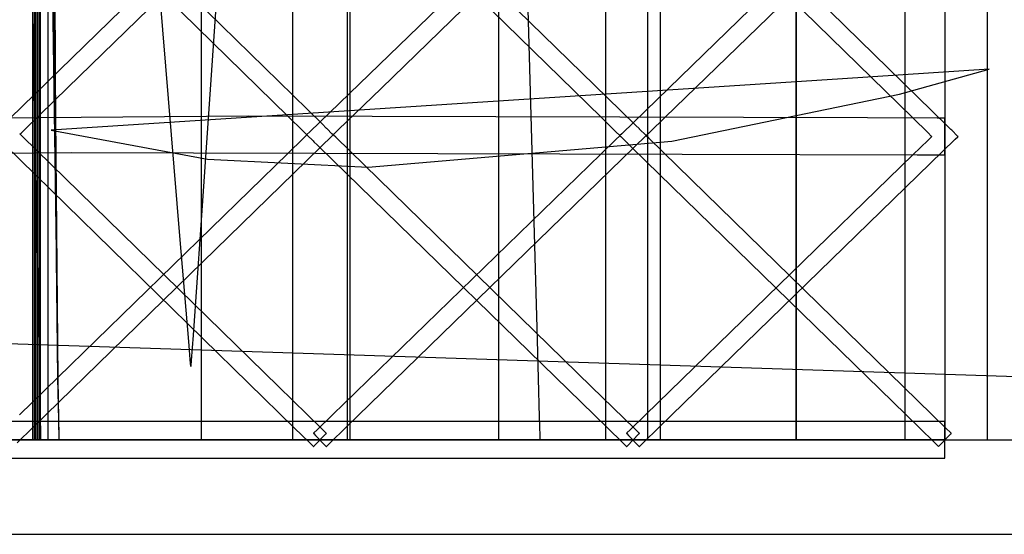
# Model space of a CAD drawing. Extents: x -1.87 to 2.02, y -1.45 to 3.07.
# Tile 12 of 59: x -1.03 to -0.78, y -1.45 to -1.31. Entities that reach past the tile are written whole.
import ezdxf

# ---------------------------------------------------------------- set-up
doc = ezdxf.new("R2010")
doc.units = 0

msp = doc.modelspace()

# ---------------------------------------------------------------- linework, layer by layer
at = {"layer": 'Layer 1', "color": 7, "linetype": 'CONTINUOUS'}
for p, q in [((-0.961599, -0.264704), (-0.961599, -1.422997)), ((-0.879819, -0.267815), (-0.879819, -1.382128)), ((-0.801642, -0.270953), (-0.801642, -1.382239)), ((-0.791134, -0.679692), (-0.791134, -1.380244)), ((-0.94479, -0.783803), (-0.98563, -1.368118)), ((-1.033656, -1.093732), (-1.029096, -1.332151)), ((-0.990954, -1.369626), (-1.013136, -1.102135)), ((-0.791134, -1.11247), (-0.791134, -1.337321)), ((-1.033244, -1.115294), (-1.027567, -1.412111)), ((-0.829992, -1.391345), (-0.829992, -1.143427)), ((-1.029398, -1.388294), (-1.029398, -1.192186)), ((-1.028988, -1.388294), (-1.028988, -1.192186)), ((-1.028583, -1.388294), (-1.028583, -1.192186)), ((-1.028173, -1.388294), (-1.028173, -1.192186)), ((-1.027768, -1.388294), (-1.027768, -1.192186)), ((-1.027359, -1.388294), (-1.027359, -1.192186)), ((-1.026031, -1.19514), (-1.023481, -1.338611)), ((-1.025824, -1.199637), (-1.023283, -1.373689)), ((-0.89758, -1.396789), (-0.903089, -1.203063)), ((-0.985441, -1.219697), (-0.985441, -1.415805)), ((-0.946579, -1.219697), (-0.946579, -1.415805)), ((-0.907717, -1.219697), (-0.907717, -1.415805)), ((-0.868855, -1.219697), (-0.868855, -1.415805)), ((-0.829992, -1.219697), (-0.829992, -1.415805)), ((-0.791134, -1.219697), (-0.791134, -1.415805)), ((-1.025359, -1.400193), (-1.025359, -1.224739)), ((-0.947185, -1.400254), (-0.947185, -1.225274)), ((-0.865406, -1.400316), (-0.865406, -1.225809)), ((-0.780024, -1.400377), (-0.780024, -1.226345)), ((-1.020224, -1.330856), (-0.952717, -1.265186)), ((-0.864213, -1.338641), (-0.78846, -1.265082)), ((-0.957686, -1.336636), (-1.027757, -1.26792)), ((-0.938441, -1.331107), (-0.870937, -1.265623)), ((-0.962811, -1.268307), (-1.038845, -1.342266)), ((-1.032809, -1.269694), (-0.962735, -1.338413)), ((-0.881036, -1.268726), (-0.95707, -1.342482)), ((-0.95103, -1.270113), (-0.880959, -1.338643)), ((-0.875906, -1.336862), (-0.945974, -1.268336)), ((-0.869348, -1.270455), (-0.799539, -1.338795)), ((-0.794458, -1.337046), (-0.86426, -1.26871)), ((-0.807034, -1.276422), (-0.875539, -1.342941)), ((-1.023649, -1.307116), (-1.02327, -1.37541)), ((-0.779603, -1.3261), (-0.817889, -1.328582)), ((-0.803025, -1.332636), (-0.779603, -1.3261)), ((-0.817889, -1.328582), (-1.024638, -1.341985)), ((-1.031414, -1.341742), (-1.020224, -1.330856)), ((-1.029096, -1.332151), (-1.027491, -1.416087)), ((-0.949631, -1.341962), (-0.938441, -1.331107)), ((-0.862483, -1.344853), (-0.803025, -1.332636)), ((-0.953675, -1.34057), (-0.957686, -1.336636)), ((-0.871895, -1.340785), (-0.875906, -1.336862)), ((-0.790437, -1.340983), (-0.794458, -1.337046)), ((-0.791134, -1.337321), (-0.791134, -1.416481)), ((-0.973101, -1.338377), (-1.574331, -1.342816)), ((-1.023481, -1.338611), (-1.022906, -1.407212)), ((-0.811349, -1.338806), (-0.973101, -1.338377)), ((-0.962735, -1.338413), (-0.95876, -1.34231)), ((-0.880959, -1.338643), (-0.876985, -1.34253)), ((-0.868206, -1.342518), (-0.864213, -1.338641)), ((-0.793168, -1.338854), (-0.811349, -1.338806)), ((-0.799539, -1.338795), (-0.795538, -1.342713)), ((-0.791505, -1.338858), (-0.793168, -1.338854)), ((-0.791165, -1.338859), (-0.791505, -1.338858)), ((-0.791133, -1.338859), (-0.791165, -1.338859)), ((-0.791125, -1.33886), (-0.791133, -1.338859)), ((-0.791128, -1.341332), (-0.791123, -1.339061)), ((-0.791123, -1.33886), (-0.791125, -1.33886)), ((-0.791122, -1.33886), (-0.791123, -1.33886)), ((-0.791123, -1.339061), (-0.791122, -1.338877)), ((-0.791122, -1.338862), (-0.791122, -1.33886)), ((-0.791122, -1.33886), (-0.791122, -1.33886)), ((-0.791122, -1.33886), (-0.791122, -1.33886)), ((-0.791122, -1.33886), (-0.791122, -1.33886)), ((-0.791122, -1.33886), (-0.791122, -1.33886)), ((-0.791122, -1.33886), (-0.791122, -1.33886)), ((-0.791122, -1.33886), (-0.791122, -1.33886)), ((-0.791122, -1.33886), (-0.791122, -1.33886)), ((-0.791122, -1.338877), (-0.791122, -1.338862)), ((-1.032482, -1.342781), (-1.031414, -1.341742)), ((-1.024638, -1.341985), (-0.983762, -1.349579)), ((-0.95876, -1.34231), (-0.957924, -1.343131)), ((-0.95707, -1.342482), (-0.957782, -1.343171)), ((-0.952817, -1.341411), (-0.953675, -1.34057)), ((-0.952735, -1.341491), (-0.952817, -1.341411)), ((-0.952715, -1.341511), (-0.952735, -1.341491)), ((-0.95271, -1.341516), (-0.952715, -1.341511)), ((-0.952709, -1.341517), (-0.95271, -1.341516)), ((-0.952684, -1.341541), (-0.952709, -1.341517)), ((-0.952709, -1.341517), (-0.952709, -1.341517)), ((-0.952709, -1.341517), (-0.952709, -1.341517)), ((-0.952521, -1.341701), (-0.952684, -1.341541)), ((-0.951262, -1.342938), (-0.952521, -1.341701)), ((-0.950698, -1.342998), (-0.949631, -1.341962)), ((-0.876985, -1.34253), (-0.876148, -1.343348)), ((-0.871037, -1.341624), (-0.871895, -1.340785)), ((-0.870955, -1.341704), (-0.871037, -1.341624)), ((-0.870935, -1.341724), (-0.870955, -1.341704)), ((-0.870931, -1.341728), (-0.870935, -1.341724)), ((-0.87093, -1.341729), (-0.870931, -1.341728)), ((-0.870929, -1.34173), (-0.87093, -1.341729)), ((-0.870905, -1.341754), (-0.870929, -1.34173)), ((-0.870929, -1.34173), (-0.870929, -1.34173)), ((-0.870741, -1.341914), (-0.870905, -1.341754)), ((-0.869476, -1.34315), (-0.870741, -1.341914)), ((-0.869059, -1.343347), (-0.868206, -1.342518)), ((-0.791144, -1.347674), (-0.791128, -1.341332)), ((-0.789568, -1.341834), (-0.790437, -1.340983)), ((-0.789343, -1.342053), (-0.789568, -1.341834)), ((-0.787802, -1.34356), (-0.789343, -1.342053)), ((-1.032724, -1.343025), (-1.032729, -1.343021)), ((-1.032729, -1.343021), (-1.032729, -1.343021)), ((-1.032729, -1.343021), (-1.032728, -1.343021)), ((-1.032728, -1.343021), (-1.032727, -1.343019)), ((-1.032727, -1.343019), (-1.032722, -1.343015)), ((-1.032626, -1.343121), (-1.032724, -1.343025)), ((-1.032722, -1.343015), (-1.032701, -1.342995)), ((-1.032701, -1.342995), (-1.032482, -1.342781)), ((-1.032061, -1.343674), (-1.032626, -1.343121)), ((-0.965212, -1.409056), (-1.032061, -1.343674)), ((-1.029416, -1.419766), (-0.950957, -1.343237)), ((-0.958792, -1.344167), (-0.962802, -1.348078)), ((-0.957934, -1.34333), (-0.958792, -1.344167)), ((-0.957853, -1.343251), (-0.957934, -1.34333)), ((-0.957924, -1.343131), (-0.957848, -1.343205)), ((-0.957833, -1.343231), (-0.957853, -1.343251)), ((-0.957848, -1.343205), (-0.957831, -1.343222)), ((-0.957838, -1.343225), (-0.957839, -1.343226)), ((-0.957839, -1.343226), (-0.957839, -1.343226)), ((-0.957839, -1.343226), (-0.957839, -1.343226)), ((-0.957839, -1.343226), (-0.957839, -1.343226)), ((-0.957839, -1.343226), (-0.957839, -1.343226)), ((-0.957839, -1.343226), (-0.957839, -1.343226)), ((-0.957839, -1.343226), (-0.957839, -1.343226)), ((-0.957839, -1.343226), (-0.957838, -1.343226)), ((-0.957837, -1.343224), (-0.957838, -1.343225)), ((-0.957838, -1.343226), (-0.957836, -1.343228)), ((-0.957782, -1.343171), (-0.957837, -1.343224)), ((-0.957836, -1.343228), (-0.957817, -1.343246)), ((-0.957828, -1.343227), (-0.957833, -1.343231)), ((-0.957831, -1.343222), (-0.957827, -1.343225)), ((-0.957827, -1.343226), (-0.957828, -1.343227)), ((-0.957827, -1.343225), (-0.957827, -1.343226)), ((-0.957827, -1.343226), (-0.957827, -1.343226)), ((-0.957827, -1.343226), (-0.957827, -1.343226)), ((-0.957817, -1.343246), (-0.957729, -1.343333)), ((-0.957729, -1.343333), (-0.956177, -1.344843)), ((-0.956177, -1.344843), (-0.955947, -1.345067)), ((-0.955947, -1.345067), (-0.955051, -1.345941)), ((-0.950957, -1.343237), (-0.951262, -1.342938)), ((-0.950945, -1.343237), (-0.950944, -1.343236)), ((-0.950941, -1.343242), (-0.950945, -1.343237)), ((-0.950945, -1.343237), (-0.950945, -1.343237)), ((-0.950945, -1.343237), (-0.950945, -1.343237)), ((-0.950944, -1.343236), (-0.950939, -1.343231)), ((-0.950843, -1.343337), (-0.950941, -1.343242)), ((-0.950939, -1.343231), (-0.950918, -1.343211)), ((-0.950918, -1.343211), (-0.950698, -1.342998)), ((-0.950277, -1.343889), (-0.950843, -1.343337)), ((-0.883432, -1.409086), (-0.950277, -1.343889)), ((-0.94764, -1.41978), (-0.86917, -1.34345)), ((-0.941759, -1.351665), (-0.862483, -1.344853)), ((-0.877016, -1.34438), (-0.881026, -1.348281)), ((-0.876159, -1.343546), (-0.877016, -1.34438)), ((-0.876077, -1.343467), (-0.876159, -1.343546)), ((-0.876148, -1.343348), (-0.876072, -1.343422)), ((-0.876057, -1.343448), (-0.876077, -1.343467)), ((-0.876072, -1.343422), (-0.876055, -1.343439)), ((-0.876053, -1.343443), (-0.876057, -1.343448)), ((-0.875539, -1.342941), (-0.876055, -1.343442)), ((-0.876055, -1.343439), (-0.876052, -1.343442)), ((-0.876055, -1.343442), (-0.876055, -1.343442)), ((-0.876055, -1.343442), (-0.876055, -1.343442)), ((-0.876055, -1.343442), (-0.876055, -1.343442)), ((-0.876055, -1.343442), (-0.876055, -1.343442)), ((-0.876055, -1.343442), (-0.876055, -1.343442)), ((-0.876055, -1.343442), (-0.876055, -1.343442)), ((-0.876055, -1.343442), (-0.876055, -1.343442)), ((-0.876055, -1.343442), (-0.876055, -1.343443)), ((-0.876055, -1.343443), (-0.87605, -1.343447)), ((-0.876052, -1.343442), (-0.876053, -1.343443)), ((-0.876052, -1.343442), (-0.876052, -1.343442)), ((-0.876052, -1.343442), (-0.876051, -1.343442)), ((-0.876051, -1.343442), (-0.876052, -1.343442)), ((-0.87605, -1.343447), (-0.876026, -1.34347)), ((-0.876026, -1.34347), (-0.875779, -1.343712)), ((-0.875779, -1.343712), (-0.874302, -1.345152)), ((-0.874302, -1.345152), (-0.874288, -1.345166)), ((-0.874288, -1.345166), (-0.874288, -1.345167)), ((-0.874288, -1.345167), (-0.874287, -1.345168)), ((-0.874287, -1.345168), (-0.874282, -1.345172)), ((-0.874282, -1.345172), (-0.874262, -1.345191)), ((-0.874262, -1.345191), (-0.874181, -1.345271)), ((-0.86917, -1.34345), (-0.869476, -1.34315)), ((-0.869165, -1.343451), (-0.869166, -1.34345)), ((-0.869166, -1.34345), (-0.869166, -1.34345)), ((-0.869166, -1.34345), (-0.869165, -1.34345)), ((-0.869165, -1.34345), (-0.869164, -1.343449)), ((-0.869161, -1.343455), (-0.869165, -1.343451)), ((-0.869164, -1.343449), (-0.86916, -1.343444)), ((-0.869142, -1.343473), (-0.869161, -1.343455)), ((-0.86916, -1.343444), (-0.86914, -1.343425)), ((-0.868504, -1.344096), (-0.869142, -1.343473)), ((-0.86914, -1.343425), (-0.869059, -1.343347)), ((-0.801919, -1.409106), (-0.868504, -1.344096)), ((-0.865871, -1.419788), (-0.788458, -1.344411)), ((-0.795534, -1.344597), (-0.799532, -1.348489)), ((-0.795538, -1.342713), (-0.79468, -1.343552)), ((-0.794679, -1.343763), (-0.795534, -1.344597)), ((-0.79468, -1.343552), (-0.794598, -1.343633)), ((-0.794597, -1.343684), (-0.794679, -1.343763)), ((-0.794598, -1.343633), (-0.794577, -1.343653)), ((-0.794577, -1.343665), (-0.794597, -1.343684)), ((-0.794577, -1.343653), (-0.794573, -1.343657)), ((-0.794572, -1.34366), (-0.794577, -1.343665)), ((-0.794573, -1.343657), (-0.794571, -1.343658)), ((-0.794571, -1.343659), (-0.794572, -1.34366)), ((-0.794571, -1.343658), (-0.794571, -1.343659)), ((-0.794571, -1.343659), (-0.794571, -1.343659)), ((-0.794571, -1.343659), (-0.794571, -1.343659)), ((-0.788458, -1.344411), (-0.78775, -1.343722)), ((-0.787714, -1.343646), (-0.787802, -1.34356)), ((-0.78775, -1.343722), (-0.787695, -1.343669)), ((-0.787696, -1.343664), (-0.787714, -1.343646)), ((-0.787694, -1.343666), (-0.787696, -1.343664)), ((-0.787695, -1.343669), (-0.787694, -1.343667)), ((-0.787693, -1.343666), (-0.787694, -1.343666)), ((-0.787694, -1.343667), (-0.787693, -1.343667)), ((-0.787693, -1.343667), (-0.787693, -1.343666)), ((-0.787693, -1.343667), (-0.787693, -1.343667)), ((-0.787693, -1.343667), (-0.787693, -1.343667)), ((-0.787693, -1.343667), (-0.787693, -1.343667)), ((-0.787693, -1.343667), (-0.787693, -1.343667)), ((-0.787693, -1.343667), (-0.787693, -1.343667)), ((-1.036831, -1.345727), (-1.032699, -1.349768)), ((-0.955051, -1.345941), (-0.95092, -1.349971)), ((-0.874181, -1.345271), (-0.873311, -1.34612)), ((-0.873311, -1.34612), (-0.869235, -1.3501)), ((-0.791146, -1.348386), (-0.791144, -1.347674)), ((-1.529828, -1.352043), (-1.019408, -1.347864)), ((-0.962802, -1.348078), (-1.032873, -1.416425)), ((-1.032699, -1.349768), (-0.961091, -1.419804)), ((-1.019408, -1.347864), (-0.859795, -1.348285)), ((-0.983762, -1.349579), (-0.941759, -1.351665)), ((-0.881026, -1.348281), (-0.951093, -1.416439)), ((-0.95092, -1.349971), (-0.879308, -1.419821)), ((-0.799532, -1.348489), (-0.869337, -1.416457)), ((-0.869235, -1.3501), (-0.797889, -1.419757)), ((-0.859795, -1.348285), (-0.79842, -1.348447)), ((-0.79842, -1.348447), (-0.792385, -1.348463)), ((-0.792385, -1.348463), (-0.791233, -1.348466)), ((-0.791233, -1.348466), (-0.791154, -1.348466)), ((-0.791154, -1.348466), (-0.791147, -1.348466)), ((-0.791147, -1.348466), (-0.791146, -1.348466)), ((-0.791146, -1.348451), (-0.791146, -1.348386)), ((-0.791146, -1.348464), (-0.791146, -1.348451)), ((-0.791146, -1.348465), (-0.791146, -1.348464)), ((-0.791146, -1.348466), (-0.791146, -1.348465)), ((-0.791146, -1.348466), (-0.791146, -1.348466)), ((-0.791146, -1.348466), (-0.791146, -1.348466)), ((-0.791146, -1.348466), (-0.791146, -1.348466)), ((-0.791146, -1.348466), (-0.791146, -1.348466)), ((-0.791146, -1.348466), (-0.791146, -1.348466)), ((-0.791146, -1.348466), (-0.791146, -1.348466)), ((-0.98563, -1.368118), (-0.987552, -1.395612)), ((-0.988663, -1.397254), (-0.990954, -1.369626)), ((-1.023283, -1.373689), (-1.022795, -1.413512)), ((-1.02327, -1.37541), (-1.022913, -1.406812)), ((-0.791134, -1.380244), (-0.791134, -1.413208)), ((-0.879819, -1.382128), (-0.879819, -1.421041)), ((-0.801642, -1.382239), (-0.801642, -1.421047)), ((-1.029398, -1.419006), (-1.029398, -1.388294)), ((-1.028988, -1.419006), (-1.028988, -1.388294)), ((-1.028583, -1.419006), (-1.028583, -1.388294)), ((-1.028173, -1.419006), (-1.028173, -1.388294)), ((-1.027768, -1.419006), (-1.027768, -1.388294)), ((-1.027359, -1.419006), (-1.027359, -1.388294)), ((-0.829992, -1.416952), (-0.829992, -1.391345)), ((-0.559035, -1.413504), (-1.153177, -1.39408)), ((-0.987552, -1.395612), (-0.988014, -1.402226)), ((-0.988182, -1.403052), (-0.988663, -1.397254)), ((-0.897003, -1.417089), (-0.89758, -1.396789)), ((-1.025359, -1.417894), (-1.025359, -1.400193)), ((-0.947185, -1.417908), (-0.947185, -1.400254)), ((-0.865406, -1.417922), (-0.865406, -1.400316)), ((-0.780024, -1.417935), (-0.780024, -1.400377)), ((-0.988137, -1.4036), (-0.988182, -1.403052)), ((-0.988126, -1.403735), (-0.988137, -1.4036)), ((-0.988123, -1.403768), (-0.988126, -1.403735)), ((-0.988122, -1.403775), (-0.988123, -1.403768)), ((-0.98811, -1.403595), (-0.988122, -1.403777)), ((-0.988122, -1.403777), (-0.988122, -1.403775)), ((-0.988122, -1.403777), (-0.988122, -1.403777)), ((-0.988122, -1.403777), (-0.988122, -1.403777)), ((-0.988014, -1.402226), (-0.98811, -1.403595)), ((-1.022913, -1.406812), (-1.022628, -1.421422)), ((-1.022906, -1.407212), (-1.022601, -1.422563)), ((-0.954025, -1.419997), (-0.965212, -1.409056)), ((-0.872246, -1.419997), (-0.883432, -1.409086)), ((-0.790766, -1.419995), (-0.801919, -1.409106)), ((-1.027567, -1.412111), (-1.027383, -1.421702)), ((-1.022795, -1.413512), (-1.022598, -1.422707)), ((-0.791134, -1.413208), (-0.791134, -1.421138)), ((-1.027491, -1.416087), (-1.027367, -1.422536)), ((-0.985441, -1.415805), (-0.985441, -1.422653)), ((-0.951093, -1.416439), (-0.955103, -1.420339)), ((-0.946579, -1.415805), (-0.946579, -1.422653)), ((-0.907717, -1.415805), (-0.907717, -1.422653)), ((-0.896866, -1.421896), (-0.897003, -1.417089)), ((-0.869337, -1.416457), (-0.873329, -1.420344)), ((-0.868855, -1.415805), (-0.868855, -1.422653)), ((-0.829992, -1.415805), (-0.829992, -1.422653)), ((-0.829992, -1.422325), (-0.829992, -1.416952)), ((-0.791134, -1.415805), (-0.791134, -1.422653)), ((-0.791134, -1.416481), (-0.791134, -1.422562)), ((-0.973116, -1.41819), (-1.574288, -1.41819)), ((-1.03351, -1.42376), (-1.029416, -1.419766)), ((-1.029398, -1.422104), (-1.029398, -1.419006)), ((-1.028988, -1.422104), (-1.028988, -1.419006)), ((-1.028583, -1.422104), (-1.028583, -1.419006)), ((-1.028173, -1.422104), (-1.028173, -1.419006)), ((-1.027768, -1.422104), (-1.027768, -1.419006)), ((-1.027359, -1.422104), (-1.027359, -1.419006)), ((-1.025359, -1.42205), (-1.025359, -1.417894)), ((-0.811361, -1.41819), (-0.973116, -1.41819)), ((-0.961091, -1.419804), (-0.957027, -1.423779)), ((-0.951735, -1.423762), (-0.94764, -1.41978)), ((-0.947185, -1.422052), (-0.947185, -1.417908)), ((-0.869952, -1.423763), (-0.865871, -1.419788)), ((-0.865406, -1.422055), (-0.865406, -1.417922)), ((-0.79318, -1.41819), (-0.811361, -1.41819)), ((-0.797889, -1.419757), (-0.793799, -1.423749)), ((-0.791517, -1.41819), (-0.79318, -1.41819)), ((-0.791177, -1.41819), (-0.791517, -1.41819)), ((-0.791145, -1.41819), (-0.791177, -1.41819)), ((-0.791137, -1.41819), (-0.791145, -1.41819)), ((-0.791135, -1.41819), (-0.791137, -1.41819)), ((-0.791134, -1.41819), (-0.791135, -1.41819)), ((-0.791134, -1.418193), (-0.791134, -1.41819)), ((-0.791134, -1.41819), (-0.791134, -1.41819)), ((-0.791134, -1.41819), (-0.791134, -1.41819)), ((-0.791134, -1.41819), (-0.791134, -1.41819)), ((-0.791134, -1.41819), (-0.791134, -1.41819)), ((-0.791134, -1.41819), (-0.791134, -1.41819)), ((-0.791134, -1.41819), (-0.791134, -1.41819)), ((-0.791134, -1.41819), (-0.791134, -1.41819)), ((-0.791134, -1.418208), (-0.791134, -1.418193)), ((-0.791134, -1.418392), (-0.791134, -1.418208)), ((-0.791134, -1.420664), (-0.791134, -1.418392)), ((-0.780024, -1.422057), (-0.780024, -1.417935)), ((-1.029398, -1.422831), (-1.029398, -1.422104)), ((-1.028988, -1.422831), (-1.028988, -1.422104)), ((-1.028583, -1.422831), (-1.028583, -1.422104)), ((-1.028173, -1.422831), (-1.028173, -1.422104)), ((-1.027768, -1.422831), (-1.027768, -1.422104)), ((-1.027383, -1.421702), (-1.027359, -1.422997)), ((-1.027359, -1.422831), (-1.027359, -1.422104)), ((-1.025359, -1.422892), (-1.025359, -1.42205)), ((-1.022628, -1.421422), (-1.022607, -1.422307)), ((-1.022607, -1.422307), (-1.022597, -1.422748)), ((-0.956066, -1.421276), (-0.956067, -1.421277)), ((-0.956067, -1.421277), (-0.956067, -1.421277)), ((-0.956067, -1.421277), (-0.956067, -1.421277)), ((-0.956067, -1.421277), (-0.956067, -1.421277)), ((-0.956067, -1.421277), (-0.956067, -1.421277)), ((-0.956067, -1.421277), (-0.956067, -1.421277)), ((-0.956067, -1.421277), (-0.956066, -1.421278)), ((-0.956061, -1.421271), (-0.956066, -1.421276)), ((-0.956066, -1.421278), (-0.956057, -1.421287)), ((-0.956041, -1.421252), (-0.956061, -1.421271)), ((-0.956057, -1.421287), (-0.956012, -1.421333)), ((-0.95596, -1.421173), (-0.956041, -1.421252)), ((-0.956012, -1.421333), (-0.955544, -1.421815)), ((-0.955103, -1.420339), (-0.95596, -1.421173)), ((-0.955863, -1.424501), (-0.952922, -1.421494)), ((-0.955544, -1.421815), (-0.952745, -1.424689)), ((-0.952959, -1.42104), (-0.954025, -1.419997)), ((-0.95274, -1.421255), (-0.952959, -1.42104)), ((-0.952922, -1.421494), (-0.952753, -1.421322)), ((-0.952753, -1.421322), (-0.952717, -1.421285)), ((-0.952719, -1.421275), (-0.95274, -1.421255)), ((-0.952714, -1.421279), (-0.952719, -1.421275)), ((-0.952717, -1.421285), (-0.952714, -1.421282)), ((-0.952713, -1.42128), (-0.952714, -1.421279)), ((-0.952714, -1.421282), (-0.952713, -1.421281)), ((-0.952713, -1.421281), (-0.952713, -1.42128)), ((-0.952713, -1.421281), (-0.952713, -1.421281)), ((-0.952713, -1.421281), (-0.952713, -1.421281)), ((-0.952713, -1.421281), (-0.952713, -1.421281)), ((-0.952713, -1.421281), (-0.952713, -1.421281)), ((-0.947185, -1.422893), (-0.947185, -1.422052)), ((-0.896838, -1.422875), (-0.896866, -1.421896)), ((-0.879819, -1.421041), (-0.879819, -1.422986)), ((-0.879308, -1.419821), (-0.875244, -1.423785)), ((-0.874287, -1.421276), (-0.874288, -1.421277)), ((-0.874288, -1.421277), (-0.874288, -1.421277)), ((-0.874288, -1.421277), (-0.874288, -1.421277)), ((-0.874288, -1.421277), (-0.874288, -1.421277)), ((-0.874288, -1.421277), (-0.874288, -1.421277)), ((-0.874288, -1.421277), (-0.874287, -1.421277)), ((-0.874282, -1.421271), (-0.874287, -1.421276)), ((-0.874287, -1.421277), (-0.874287, -1.421278)), ((-0.874287, -1.421278), (-0.874277, -1.421288)), ((-0.874262, -1.421252), (-0.874282, -1.421271)), ((-0.874277, -1.421288), (-0.874232, -1.421334)), ((-0.874182, -1.421174), (-0.874262, -1.421252)), ((-0.874232, -1.421334), (-0.873763, -1.421815)), ((-0.873329, -1.420344), (-0.874182, -1.421174)), ((-0.874079, -1.424504), (-0.871142, -1.421491)), ((-0.873763, -1.421815), (-0.870961, -1.424689)), ((-0.871179, -1.421037), (-0.872246, -1.419997)), ((-0.87096, -1.421251), (-0.871179, -1.421037)), ((-0.871142, -1.421491), (-0.870974, -1.421318)), ((-0.870974, -1.421318), (-0.870938, -1.421281)), ((-0.87094, -1.421271), (-0.87096, -1.421251)), ((-0.870935, -1.421275), (-0.87094, -1.421271)), ((-0.870938, -1.421281), (-0.870934, -1.421278)), ((-0.870934, -1.421277), (-0.870935, -1.421275)), ((-0.870934, -1.421278), (-0.870934, -1.421277)), ((-0.870934, -1.421277), (-0.870933, -1.421277)), ((-0.870933, -1.421277), (-0.870934, -1.421277)), ((-0.870933, -1.421277), (-0.870933, -1.421277)), ((-0.870933, -1.421277), (-0.870933, -1.421277)), ((-0.870933, -1.421277), (-0.870933, -1.421277)), ((-0.865406, -1.422893), (-0.865406, -1.422055)), ((-0.829992, -1.422834), (-0.829992, -1.422325)), ((-0.801642, -1.421047), (-0.801642, -1.422986)), ((-0.792602, -1.4245), (-0.789662, -1.42149)), ((-0.791134, -1.427008), (-0.791134, -1.420664)), ((-0.791134, -1.421138), (-0.791134, -1.42278)), ((-0.789701, -1.421035), (-0.790766, -1.419995)), ((-0.789481, -1.42125), (-0.789701, -1.421035)), ((-0.789662, -1.42149), (-0.789493, -1.421318)), ((-0.789493, -1.421318), (-0.789457, -1.421281)), ((-0.78946, -1.42127), (-0.789481, -1.42125)), ((-0.789455, -1.421275), (-0.78946, -1.42127)), ((-0.789457, -1.421281), (-0.789454, -1.421278)), ((-0.789453, -1.421276), (-0.789455, -1.421275)), ((-0.789454, -1.421278), (-0.789453, -1.421277)), ((-0.789453, -1.421277), (-0.789453, -1.421276)), ((-0.789453, -1.421277), (-0.789453, -1.421277)), ((-0.789453, -1.421277), (-0.789453, -1.421277)), ((-0.789453, -1.421277), (-0.789453, -1.421277)), ((-0.789453, -1.421277), (-0.789453, -1.421277)), ((-0.780024, -1.422893), (-0.780024, -1.422057)), ((-1.321975, -1.422997), (-1.007097, -1.422997)), ((-1.029928, -1.422997), (-1.049692, -1.422997)), ((-1.043828, -1.422997), (-1.026012, -1.422997)), ((-1.028668, -1.422997), (-1.039127, -1.422997)), ((-1.027934, -1.422997), (-1.029928, -1.422997)), ((-1.029398, -1.422979), (-1.029398, -1.422831)), ((-1.029398, -1.422993), (-1.029398, -1.422979)), ((-1.029398, -1.422996), (-1.029398, -1.422993)), ((-1.029398, -1.422997), (-1.029398, -1.422996)), ((-1.029334, -1.422997), (-1.029398, -1.422997)), ((-1.029398, -1.422997), (-1.029398, -1.422997)), ((-1.029398, -1.422997), (-1.029398, -1.422997)), ((-1.029398, -1.422997), (-1.029398, -1.422997)), ((-1.029398, -1.422997), (-1.029398, -1.422997)), ((-1.029398, -1.422997), (-1.029398, -1.422997)), ((-1.029398, -1.422997), (-1.029398, -1.422997)), ((-1.029398, -1.422997), (-1.029398, -1.422997)), ((-1.02807, -1.422997), (-1.029334, -1.422997)), ((-1.028988, -1.422979), (-1.028988, -1.422831)), ((-1.028988, -1.422993), (-1.028988, -1.422979)), ((-1.028988, -1.422996), (-1.028988, -1.422993)), ((-1.028988, -1.422997), (-1.028988, -1.422996)), ((-1.028869, -1.422997), (-1.028988, -1.422997)), ((-1.028988, -1.422997), (-1.028988, -1.422997)), ((-1.028988, -1.422997), (-1.028988, -1.422997)), ((-1.028988, -1.422997), (-1.028988, -1.422997)), ((-1.028988, -1.422997), (-1.028988, -1.422997)), ((-1.028988, -1.422997), (-1.028988, -1.422997)), ((-1.028988, -1.422997), (-1.028988, -1.422997)), ((-1.028988, -1.422997), (-1.028988, -1.422997)), ((-1.026498, -1.422997), (-1.028869, -1.422997)), ((-1.02765, -1.422997), (-1.028668, -1.422997)), ((-1.028583, -1.422979), (-1.028583, -1.422831)), ((-1.028583, -1.422993), (-1.028583, -1.422979)), ((-1.028583, -1.422996), (-1.028583, -1.422993)), ((-1.028583, -1.422997), (-1.028583, -1.422996)), ((-1.028582, -1.422997), (-1.028583, -1.422997)), ((-1.028583, -1.422997), (-1.028583, -1.422997)), ((-1.028583, -1.422997), (-1.028583, -1.422997)), ((-1.028583, -1.422997), (-1.028583, -1.422997)), ((-1.028583, -1.422997), (-1.028583, -1.422997)), ((-1.028583, -1.422997), (-1.028583, -1.422997)), ((-1.028583, -1.422997), (-1.028583, -1.422997)), ((-1.028408, -1.422997), (-1.028582, -1.422997)), ((-1.02493, -1.422997), (-1.028408, -1.422997)), ((-1.028173, -1.422979), (-1.028173, -1.422831)), ((-1.028173, -1.422993), (-1.028173, -1.422979)), ((-1.028173, -1.422996), (-1.028173, -1.422993)), ((-1.028173, -1.422997), (-1.028173, -1.422996)), ((-1.028172, -1.422997), (-1.028173, -1.422997)), ((-1.028173, -1.422997), (-1.028173, -1.422997)), ((-1.028173, -1.422997), (-1.028173, -1.422997)), ((-1.028173, -1.422997), (-1.028173, -1.422997)), ((-1.028173, -1.422997), (-1.028173, -1.422997)), ((-1.028173, -1.422997), (-1.028173, -1.422997)), ((-1.028173, -1.422997), (-1.028173, -1.422997)), ((-1.027943, -1.422997), (-1.028172, -1.422997)), ((-0.991851, -1.422997), (-1.02807, -1.422997)), ((-1.023359, -1.422997), (-1.027943, -1.422997)), ((-1.027465, -1.422997), (-1.027934, -1.422997)), ((-1.027768, -1.422979), (-1.027768, -1.422831)), ((-1.027768, -1.422993), (-1.027768, -1.422979)), ((-1.027768, -1.422996), (-1.027768, -1.422993)), ((-1.027768, -1.422997), (-1.027768, -1.422996)), ((-1.027766, -1.422997), (-1.027768, -1.422997)), ((-1.027768, -1.422997), (-1.027768, -1.422997)), ((-1.027768, -1.422997), (-1.027768, -1.422997)), ((-1.027768, -1.422997), (-1.027768, -1.422997)), ((-1.027768, -1.422997), (-1.027768, -1.422997)), ((-1.027768, -1.422997), (-1.027768, -1.422997)), ((-1.027768, -1.422997), (-1.027768, -1.422997)), ((-1.027482, -1.422997), (-1.027766, -1.422997)), ((-1.027412, -1.422997), (-1.02765, -1.422997)), ((-1.021791, -1.422997), (-1.027482, -1.422997)), ((-1.02737, -1.422997), (-1.027465, -1.422997)), ((-1.027365, -1.422997), (-1.027412, -1.422997)), ((-1.027361, -1.422997), (-1.02737, -1.422997)), ((-1.027367, -1.422536), (-1.027359, -1.422965)), ((-1.02736, -1.422997), (-1.027365, -1.422997)), ((-1.027359, -1.422997), (-1.027361, -1.422997)), ((-1.027359, -1.422997), (-1.02736, -1.422997)), ((-1.027359, -1.422979), (-1.027359, -1.422831)), ((-1.027359, -1.422965), (-1.027359, -1.422995)), ((-1.027359, -1.422993), (-1.027359, -1.422979)), ((-1.027359, -1.422996), (-1.027359, -1.422993)), ((-1.027359, -1.422995), (-1.027359, -1.422997)), ((-1.027359, -1.422997), (-1.027359, -1.422996)), ((-1.027359, -1.422997), (-1.027359, -1.422997)), ((-1.027359, -1.422997), (-1.027359, -1.422997)), ((-1.027359, -1.422997), (-1.027359, -1.422997)), ((-1.027359, -1.422997), (-1.027359, -1.422997)), ((-1.027359, -1.422997), (-1.027359, -1.422997)), ((-1.027359, -1.422997), (-1.027359, -1.422997)), ((-1.027359, -1.422997), (-1.027359, -1.422997)), ((-1.027359, -1.422997), (-1.027359, -1.422997)), ((-1.027359, -1.422997), (-1.027359, -1.422997)), ((-1.027359, -1.422997), (-1.027359, -1.422997)), ((-1.027359, -1.422997), (-1.027359, -1.422997)), ((-1.027359, -1.422997), (-1.027359, -1.422997)), ((-1.027359, -1.422997), (-1.027359, -1.422997)), ((-1.027359, -1.422997), (-1.027359, -1.422997)), ((-1.027359, -1.422997), (-1.027359, -1.422997)), ((-1.027359, -1.422997), (-1.027359, -1.422997)), ((-1.027359, -1.422997), (-1.027359, -1.422997)), ((-1.027359, -1.422997), (-1.027359, -1.422997)), ((-1.027359, -1.422997), (-1.027359, -1.422997)), ((-1.027358, -1.422997), (-1.027359, -1.422997)), ((-1.027359, -1.422997), (-1.027359, -1.422997)), ((-1.027359, -1.422997), (-1.027359, -1.422997)), ((-1.027359, -1.422997), (-1.027359, -1.422997)), ((-1.027359, -1.422997), (-1.027359, -1.422997)), ((-1.027359, -1.422997), (-1.027359, -1.422997)), ((-1.027357, -1.422997), (-1.027358, -1.422997)), ((-1.027017, -1.422997), (-1.027357, -1.422997)), ((-1.02022, -1.422997), (-1.027017, -1.422997)), ((-0.958595, -1.422997), (-1.026498, -1.422997)), ((-1.026012, -1.422997), (-1.02539, -1.422997)), ((-1.02539, -1.422997), (-1.025359, -1.422997)), ((-1.025359, -1.422971), (-1.025359, -1.422892)), ((-1.025359, -1.422991), (-1.025359, -1.422971)), ((-1.025359, -1.422996), (-1.025359, -1.422991)), ((-1.025359, -1.422997), (-1.025359, -1.422996)), ((-1.025359, -1.422997), (-1.025359, -1.422997)), ((-1.025359, -1.422997), (-1.025359, -1.422997)), ((-1.025359, -1.422997), (-1.025359, -1.422997)), ((-1.025359, -1.422997), (-1.025359, -1.422997)), ((-1.025359, -1.422997), (-1.025359, -1.422997)), ((-1.025359, -1.422997), (-1.025359, -1.422997)), ((-0.92534, -1.422997), (-1.02493, -1.422997)), ((-0.892085, -1.422997), (-1.023359, -1.422997)), ((-1.022601, -1.422563), (-1.022596, -1.422796)), ((-1.022598, -1.422707), (-1.022591, -1.422988)), ((-1.022597, -1.422748), (-1.022592, -1.422968)), ((-1.022596, -1.422796), (-1.022593, -1.422912)), ((-1.022593, -1.422912), (-1.022591, -1.422997)), ((-1.022592, -1.422968), (-1.022591, -1.422997)), ((-1.022591, -1.422988), (-1.02259, -1.422997)), ((-1.022591, -1.422997), (-1.02259, -1.422997)), ((-1.022591, -1.422997), (-1.02259, -1.422997)), ((-1.02259, -1.422997), (-1.022583, -1.422997)), ((-1.02259, -1.422997), (-1.022589, -1.422997)), ((-1.02259, -1.422997), (-1.022587, -1.422997)), ((-1.022589, -1.422997), (-1.022584, -1.422997)), ((-1.022587, -1.422997), (-1.022574, -1.422997)), ((-1.022584, -1.422997), (-1.022561, -1.422997)), ((-1.022583, -1.422997), (-1.022551, -1.422997)), ((-1.022574, -1.422997), (-1.022521, -1.422997)), ((-1.022561, -1.422997), (-1.02247, -1.422997)), ((-1.022551, -1.422997), (-1.022414, -1.422997)), ((-1.022521, -1.422997), (-1.02231, -1.422997)), ((-1.02247, -1.422997), (-1.021499, -1.422997)), ((-1.022414, -1.422997), (-1.021854, -1.422997)), ((-1.02231, -1.422997), (-1.020073, -1.422997)), ((-1.021854, -1.422997), (-1.015861, -1.422997)), ((-0.85883, -1.422997), (-1.021791, -1.422997)), ((-1.021499, -1.422997), (-1.016714, -1.422997)), ((-0.825578, -1.422997), (-1.02022, -1.422997)), ((-1.020073, -1.422997), (-1.009283, -1.422997)), ((-1.016714, -1.422997), (-0.996311, -1.422997)), ((-1.015861, -1.422997), (-0.986888, -1.422997)), ((-1.009283, -1.422997), (-0.897925, -1.422997)), ((-1.007097, -1.422997), (-0.907898, -1.422997)), ((-0.996311, -1.422997), (-0.793181, -1.422997)), ((-0.986178, -1.422997), (-0.991851, -1.422997)), ((-0.986888, -1.422997), (-0.690096, -1.422997)), ((-0.985606, -1.422997), (-0.986178, -1.422997)), ((-0.985472, -1.422997), (-0.985606, -1.422997)), ((-0.985445, -1.422997), (-0.985472, -1.422997)), ((-0.985442, -1.422997), (-0.985445, -1.422997)), ((-0.985441, -1.422997), (-0.985442, -1.422997)), ((-0.985441, -1.422653), (-0.985441, -1.422995)), ((-0.985441, -1.422995), (-0.985441, -1.422997)), ((-0.985441, -1.422997), (-0.985441, -1.422997)), ((-0.985441, -1.422997), (-0.985441, -1.422997)), ((-0.985441, -1.422997), (-0.985441, -1.422997)), ((-0.985441, -1.422997), (-0.985441, -1.422997)), ((-0.985441, -1.422997), (-0.985441, -1.422997)), ((-0.985441, -1.422997), (-0.985441, -1.422997)), ((-0.985441, -1.422997), (-0.985441, -1.422997)), ((-0.961599, -1.422997), (-0.961599, -1.422997)), ((-0.961599, -1.422997), (-0.961599, -1.422997)), ((-0.961599, -1.422997), (-0.961599, -1.422997)), ((-0.961599, -1.422997), (-0.961599, -1.422997)), ((-0.961599, -1.422997), (-0.961599, -1.422997)), ((-0.961599, -1.422997), (-0.961598, -1.422997)), ((-0.961598, -1.422997), (-0.961598, -1.422997)), ((-0.961598, -1.422997), (-0.961589, -1.422997)), ((-0.961589, -1.422997), (-0.961545, -1.422997)), ((-0.961545, -1.422997), (-0.961357, -1.422997)), ((-0.961357, -1.422997), (-0.959497, -1.422997)), ((-0.959497, -1.422997), (-0.947621, -1.422997)), ((-0.947961, -1.422997), (-0.958595, -1.422997)), ((-0.957027, -1.423779), (-0.956171, -1.424617)), ((-0.956171, -1.424617), (-0.956093, -1.424693)), ((-0.956093, -1.424693), (-0.956075, -1.42471)), ((-0.956075, -1.42471), (-0.956072, -1.424713)), ((-0.956072, -1.424713), (-0.956071, -1.424714)), ((-0.956071, -1.424714), (-0.95607, -1.424713)), ((-0.956071, -1.424714), (-0.956071, -1.424714)), ((-0.956071, -1.424714), (-0.956071, -1.424714)), ((-0.956071, -1.424714), (-0.956071, -1.424714)), ((-0.956071, -1.424714), (-0.956071, -1.424714)), ((-0.95607, -1.424713), (-0.956067, -1.424709)), ((-0.956067, -1.424709), (-0.956031, -1.424673)), ((-0.956031, -1.424673), (-0.955863, -1.424501)), ((-0.952745, -1.424689), (-0.952718, -1.424717)), ((-0.952718, -1.424717), (-0.952717, -1.424718)), ((-0.952717, -1.424718), (-0.952716, -1.424717)), ((-0.952717, -1.424718), (-0.952717, -1.424718)), ((-0.952717, -1.424718), (-0.952717, -1.424718)), ((-0.952717, -1.424718), (-0.952717, -1.424718)), ((-0.952717, -1.424718), (-0.952717, -1.424718)), ((-0.952716, -1.424717), (-0.952711, -1.424712)), ((-0.952711, -1.424712), (-0.952691, -1.424693)), ((-0.952691, -1.424693), (-0.952608, -1.424612)), ((-0.952608, -1.424612), (-0.951735, -1.423762)), ((-0.946888, -1.422997), (-0.947961, -1.422997)), ((-0.947621, -1.422997), (-0.947206, -1.422997)), ((-0.947206, -1.422997), (-0.947185, -1.422997)), ((-0.947185, -1.422972), (-0.947185, -1.422893)), ((-0.947185, -1.422991), (-0.947185, -1.422972)), ((-0.947185, -1.422996), (-0.947185, -1.422991)), ((-0.947185, -1.422997), (-0.947185, -1.422996)), ((-0.947185, -1.422997), (-0.947185, -1.422997)), ((-0.947185, -1.422997), (-0.947185, -1.422997)), ((-0.947185, -1.422997), (-0.947185, -1.422997)), ((-0.947185, -1.422997), (-0.947185, -1.422997)), ((-0.947185, -1.422997), (-0.947185, -1.422997)), ((-0.947185, -1.422997), (-0.947185, -1.422997)), ((-0.946636, -1.422997), (-0.946888, -1.422997)), ((-0.946585, -1.422997), (-0.946636, -1.422997)), ((-0.946581, -1.422997), (-0.946585, -1.422997)), ((-0.946579, -1.422997), (-0.946581, -1.422997)), ((-0.946579, -1.422653), (-0.946579, -1.422995)), ((-0.946579, -1.422995), (-0.946579, -1.422997)), ((-0.946579, -1.422997), (-0.946579, -1.422997)), ((-0.946579, -1.422997), (-0.946579, -1.422997)), ((-0.946579, -1.422997), (-0.946579, -1.422997)), ((-0.946579, -1.422997), (-0.946579, -1.422997)), ((-0.946579, -1.422997), (-0.946579, -1.422997)), ((-0.946579, -1.422997), (-0.946579, -1.422997)), ((-0.946579, -1.422997), (-0.946579, -1.422997)), ((-0.909744, -1.422997), (-0.92534, -1.422997)), ((-0.90817, -1.422997), (-0.909744, -1.422997)), ((-0.907801, -1.422997), (-0.90817, -1.422997)), ((-0.907898, -1.422997), (-0.898638, -1.422997)), ((-0.907726, -1.422997), (-0.907801, -1.422997)), ((-0.907719, -1.422997), (-0.907726, -1.422997)), ((-0.907717, -1.422997), (-0.907719, -1.422997)), ((-0.907717, -1.422653), (-0.907717, -1.422995)), ((-0.907717, -1.422995), (-0.907717, -1.422997)), ((-0.907717, -1.422997), (-0.907717, -1.422997)), ((-0.907717, -1.422997), (-0.907717, -1.422997)), ((-0.907717, -1.422997), (-0.907717, -1.422997)), ((-0.907717, -1.422997), (-0.907717, -1.422997)), ((-0.907717, -1.422997), (-0.907717, -1.422997)), ((-0.907717, -1.422997), (-0.907717, -1.422997)), ((-0.907717, -1.422997), (-0.907717, -1.422997)), ((-0.898638, -1.422997), (-0.89694, -1.422997)), ((-0.897925, -1.422997), (-0.529494, -1.422997)), ((-0.89694, -1.422997), (-0.896839, -1.422997)), ((-0.896839, -1.422997), (-0.896835, -1.422997)), ((-0.896836, -1.422967), (-0.896838, -1.422875)), ((-0.896835, -1.42299), (-0.896836, -1.422967)), ((-0.896835, -1.422996), (-0.896835, -1.42299)), ((-0.896835, -1.422997), (-0.896835, -1.422996)), ((-0.896835, -1.422997), (-0.896835, -1.422997)), ((-0.896835, -1.422997), (-0.896835, -1.422997)), ((-0.896835, -1.422997), (-0.896835, -1.422997)), ((-0.896835, -1.422997), (-0.896835, -1.422997)), ((-0.871527, -1.422997), (-0.892085, -1.422997)), ((-0.879819, -1.422986), (-0.879819, -1.422997)), ((-0.879819, -1.422997), (-0.879819, -1.422997)), ((-0.879819, -1.422997), (-0.879819, -1.422997)), ((-0.879819, -1.422997), (-0.879819, -1.422997)), ((-0.879819, -1.422997), (-0.879819, -1.422997)), ((-0.879819, -1.422997), (-0.879819, -1.422997)), ((-0.879819, -1.422997), (-0.879819, -1.422997)), ((-0.879819, -1.422997), (-0.879819, -1.422997)), ((-0.879819, -1.422997), (-0.879819, -1.422997)), ((-0.879819, -1.422997), (-0.879818, -1.422997)), ((-0.879818, -1.422997), (-0.879809, -1.422997)), ((-0.879809, -1.422997), (-0.879765, -1.422997)), ((-0.879765, -1.422997), (-0.879577, -1.422997)), ((-0.879577, -1.422997), (-0.877718, -1.422997)), ((-0.877718, -1.422997), (-0.865841, -1.422997)), ((-0.875244, -1.423785), (-0.874387, -1.424621)), ((-0.874387, -1.424621), (-0.874309, -1.424697)), ((-0.874309, -1.424697), (-0.874291, -1.424714)), ((-0.874291, -1.424714), (-0.874288, -1.424717)), ((-0.874288, -1.424717), (-0.874288, -1.424718)), ((-0.874288, -1.424718), (-0.874288, -1.424718)), ((-0.874288, -1.424718), (-0.874288, -1.424718)), ((-0.874288, -1.424718), (-0.874288, -1.424718)), ((-0.874288, -1.424718), (-0.874287, -1.424718)), ((-0.874287, -1.424717), (-0.874283, -1.424713)), ((-0.874287, -1.424718), (-0.874287, -1.424717)), ((-0.874283, -1.424713), (-0.874247, -1.424676)), ((-0.874247, -1.424676), (-0.874079, -1.424504)), ((-0.869453, -1.422997), (-0.871527, -1.422997)), ((-0.870961, -1.424689), (-0.870934, -1.424717)), ((-0.870934, -1.424717), (-0.870934, -1.424718)), ((-0.870934, -1.424718), (-0.870933, -1.424718)), ((-0.870933, -1.424718), (-0.870932, -1.424717)), ((-0.870933, -1.424718), (-0.870933, -1.424718)), ((-0.870933, -1.424718), (-0.870933, -1.424718)), ((-0.870933, -1.424718), (-0.870933, -1.424718)), ((-0.870932, -1.424717), (-0.870927, -1.424712)), ((-0.870927, -1.424712), (-0.870907, -1.424692)), ((-0.870907, -1.424692), (-0.870825, -1.424612)), ((-0.870825, -1.424612), (-0.869952, -1.423763)), ((-0.868966, -1.422997), (-0.869453, -1.422997)), ((-0.868867, -1.422997), (-0.868966, -1.422997)), ((-0.868858, -1.422997), (-0.868867, -1.422997)), ((-0.868855, -1.422997), (-0.868858, -1.422997)), ((-0.868855, -1.422653), (-0.868855, -1.422995)), ((-0.868855, -1.422995), (-0.868855, -1.422997)), ((-0.868855, -1.422997), (-0.868855, -1.422997)), ((-0.868855, -1.422997), (-0.868855, -1.422997)), ((-0.868855, -1.422997), (-0.868855, -1.422997)), ((-0.868855, -1.422997), (-0.868855, -1.422997)), ((-0.868855, -1.422997), (-0.868855, -1.422997)), ((-0.868855, -1.422997), (-0.868855, -1.422997)), ((-0.868855, -1.422997), (-0.868855, -1.422997)), ((-0.865841, -1.422997), (-0.865427, -1.422997)), ((-0.865427, -1.422997), (-0.865406, -1.422997)), ((-0.865406, -1.422972), (-0.865406, -1.422893)), ((-0.865406, -1.422991), (-0.865406, -1.422972)), ((-0.865406, -1.422996), (-0.865406, -1.422991)), ((-0.865406, -1.422997), (-0.865406, -1.422996)), ((-0.865406, -1.422997), (-0.865406, -1.422997)), ((-0.865406, -1.422997), (-0.865406, -1.422997)), ((-0.865406, -1.422997), (-0.865406, -1.422997)), ((-0.865406, -1.422997), (-0.865406, -1.422997)), ((-0.865406, -1.422997), (-0.865406, -1.422997)), ((-0.865406, -1.422997), (-0.865406, -1.422997)), ((-0.833309, -1.422997), (-0.85883, -1.422997)), ((-0.830735, -1.422997), (-0.833309, -1.422997)), ((-0.83013, -1.422997), (-0.830735, -1.422997)), ((-0.830008, -1.422997), (-0.83013, -1.422997)), ((-0.829996, -1.422997), (-0.830008, -1.422997)), ((-0.829993, -1.422997), (-0.829996, -1.422997)), ((-0.829992, -1.422997), (-0.829993, -1.422997)), ((-0.829993, -1.422997), (-0.829993, -1.422997)), ((-0.829992, -1.422653), (-0.829992, -1.422995)), ((-0.829992, -1.422959), (-0.829992, -1.422834)), ((-0.829992, -1.422989), (-0.829992, -1.422959)), ((-0.829992, -1.422996), (-0.829992, -1.422989)), ((-0.829992, -1.422995), (-0.829992, -1.422997)), ((-0.829992, -1.422997), (-0.829992, -1.422996)), ((-0.829992, -1.422997), (-0.829992, -1.422997)), ((-0.803035, -1.422997), (-0.829992, -1.422997)), ((-0.829992, -1.422997), (-0.829992, -1.422997)), ((-0.829992, -1.422997), (-0.829992, -1.422997)), ((-0.829992, -1.422997), (-0.829992, -1.422997)), ((-0.829992, -1.422997), (-0.829992, -1.422997)), ((-0.829992, -1.422997), (-0.829992, -1.422997)), ((-0.795096, -1.422997), (-0.825578, -1.422997)), ((-0.792481, -1.422997), (-0.803035, -1.422997)), ((-0.801642, -1.422986), (-0.801642, -1.422997)), ((-0.801642, -1.422997), (-0.801642, -1.422997)), ((-0.801642, -1.422997), (-0.801642, -1.422997)), ((-0.801642, -1.422997), (-0.801642, -1.422997)), ((-0.801642, -1.422997), (-0.801642, -1.422997)), ((-0.801642, -1.422997), (-0.801642, -1.422997)), ((-0.801642, -1.422997), (-0.801642, -1.422997)), ((-0.801642, -1.422997), (-0.801642, -1.422997)), ((-0.801642, -1.422997), (-0.801642, -1.422997)), ((-0.801642, -1.422997), (-0.80164, -1.422997)), ((-0.80164, -1.422997), (-0.801627, -1.422997)), ((-0.801627, -1.422997), (-0.801561, -1.422997)), ((-0.801561, -1.422997), (-0.801279, -1.422997)), ((-0.801279, -1.422997), (-0.79849, -1.422997)), ((-0.79849, -1.422997), (-0.780677, -1.422997)), ((-0.792021, -1.422997), (-0.795096, -1.422997)), ((-0.793799, -1.423749), (-0.792922, -1.424605)), ((-0.793181, -1.422997), (0.564376, -1.422997)), ((-0.792922, -1.424605), (-0.792839, -1.424687)), ((-0.792839, -1.424687), (-0.792818, -1.424708)), ((-0.792818, -1.424708), (-0.792813, -1.424712)), ((-0.792813, -1.424712), (-0.792812, -1.424714)), ((-0.792812, -1.424714), (-0.792811, -1.424714)), ((-0.792811, -1.424714), (-0.79281, -1.424713)), ((-0.792811, -1.424714), (-0.792811, -1.424714)), ((-0.792811, -1.424714), (-0.792811, -1.424714)), ((-0.792811, -1.424714), (-0.792811, -1.424714)), ((-0.792811, -1.424714), (-0.792811, -1.424714)), ((-0.79281, -1.424713), (-0.792807, -1.424709)), ((-0.792807, -1.424709), (-0.792771, -1.424672)), ((-0.792771, -1.424672), (-0.792602, -1.4245)), ((-0.791391, -1.422997), (-0.792481, -1.422997)), ((-0.791299, -1.422997), (-0.792021, -1.422997)), ((-0.791163, -1.422997), (-0.791391, -1.422997)), ((-0.791152, -1.422997), (-0.791299, -1.422997)), ((-0.791141, -1.422997), (-0.791163, -1.422997)), ((-0.791139, -1.422997), (-0.791152, -1.422997)), ((-0.791136, -1.422997), (-0.791141, -1.422997)), ((-0.791135, -1.422997), (-0.791139, -1.422997)), ((-0.791134, -1.422997), (-0.791136, -1.422997)), ((-0.791134, -1.422997), (-0.791135, -1.422997)), ((-0.791134, -1.422562), (-0.791134, -1.422967)), ((-0.791134, -1.422653), (-0.791134, -1.422995)), ((-0.791134, -1.42278), (-0.791134, -1.422997)), ((-0.791134, -1.422967), (-0.791134, -1.422995)), ((-0.791134, -1.422995), (-0.791134, -1.422997)), ((-0.791134, -1.422995), (-0.791134, -1.422997)), ((-0.791134, -1.422997), (-0.791134, -1.422997)), ((-0.791134, -1.422997), (-0.791134, -1.422997)), ((-0.791134, -1.422997), (-0.791134, -1.422997)), ((-0.791134, -1.422997), (-0.791134, -1.422997)), ((-0.791134, -1.422997), (-0.791134, -1.422997)), ((-0.791134, -1.422997), (-0.791134, -1.422997)), ((-0.791134, -1.422997), (-0.791134, -1.422997)), ((-0.791134, -1.422997), (-0.791134, -1.422997)), ((-0.791134, -1.422997), (-0.791134, -1.422997)), ((-0.791134, -1.422997), (-0.791134, -1.422997)), ((-0.791134, -1.422997), (-0.791134, -1.422997)), ((-0.791134, -1.422997), (-0.791134, -1.422997)), ((-0.791134, -1.422997), (-0.791134, -1.422997)), ((-0.791134, -1.422997), (-0.791133, -1.422997)), ((-0.791134, -1.422997), (-0.791134, -1.422997)), ((-0.791134, -1.422997), (-0.791134, -1.422997)), ((-0.791134, -1.422997), (-0.791134, -1.422997)), ((-0.791134, -1.422997), (-0.791134, -1.422997)), ((-0.791134, -1.422997), (-0.791134, -1.422997)), ((-0.791134, -1.422997), (-0.791134, -1.422997)), ((-0.791133, -1.422997), (-0.791129, -1.422997)), ((-0.791129, -1.422997), (-0.791091, -1.422997)), ((-0.791091, -1.422997), (-0.790899, -1.422997)), ((-0.790899, -1.422997), (-0.790077, -1.422997)), ((-0.790077, -1.422997), (-0.781637, -1.422997)), ((-0.781637, -1.422997), (-0.680626, -1.422997)), ((-0.780677, -1.422997), (-0.780055, -1.422997)), ((-0.780055, -1.422997), (-0.780024, -1.422997)), ((-0.780024, -1.422972), (-0.780024, -1.422893)), ((-0.780024, -1.422991), (-0.780024, -1.422972)), ((-0.780024, -1.422996), (-0.780024, -1.422991)), ((-0.780024, -1.422997), (-0.780024, -1.422996)), ((-0.780024, -1.422997), (-0.780024, -1.422997)), ((-0.780024, -1.422997), (-0.780024, -1.422997)), ((-0.780024, -1.422997), (-0.780024, -1.422997)), ((-0.780024, -1.422997), (-0.780024, -1.422997)), ((-0.780024, -1.422997), (-0.780024, -1.422997)), ((-0.780024, -1.422997), (-0.780024, -1.422997)), ((-0.791134, -1.42772), (-0.791134, -1.427008)), ((-1.529868, -1.4278), (-1.019429, -1.4278)), ((-1.019429, -1.4278), (-0.859785, -1.4278)), ((-0.859785, -1.4278), (-0.798408, -1.4278)), ((-0.798408, -1.4278), (-0.792373, -1.4278)), ((-0.792373, -1.4278), (-0.791221, -1.4278)), ((-0.791221, -1.4278), (-0.791142, -1.4278)), ((-0.791142, -1.4278), (-0.791135, -1.4278)), ((-0.791135, -1.4278), (-0.791134, -1.4278)), ((-0.791134, -1.427786), (-0.791134, -1.42772)), ((-0.791134, -1.427799), (-0.791134, -1.427786)), ((-0.791134, -1.4278), (-0.791134, -1.427799)), ((-0.791134, -1.4278), (-0.791134, -1.4278)), ((-0.791134, -1.4278), (-0.791134, -1.4278)), ((-0.791134, -1.4278), (-0.791134, -1.4278)), ((-0.791134, -1.4278), (-0.791134, -1.4278)), ((-0.791134, -1.4278), (-0.791134, -1.4278)), ((-0.791134, -1.4278), (-0.791134, -1.4278)), ((-0.791134, -1.4278), (-0.791134, -1.4278)), ((-1.59458, -1.447674), (0.719737, -1.447674))]:
    msp.add_line(p, q, dxfattribs=at)

doc.saveas('drawing.dxf')
